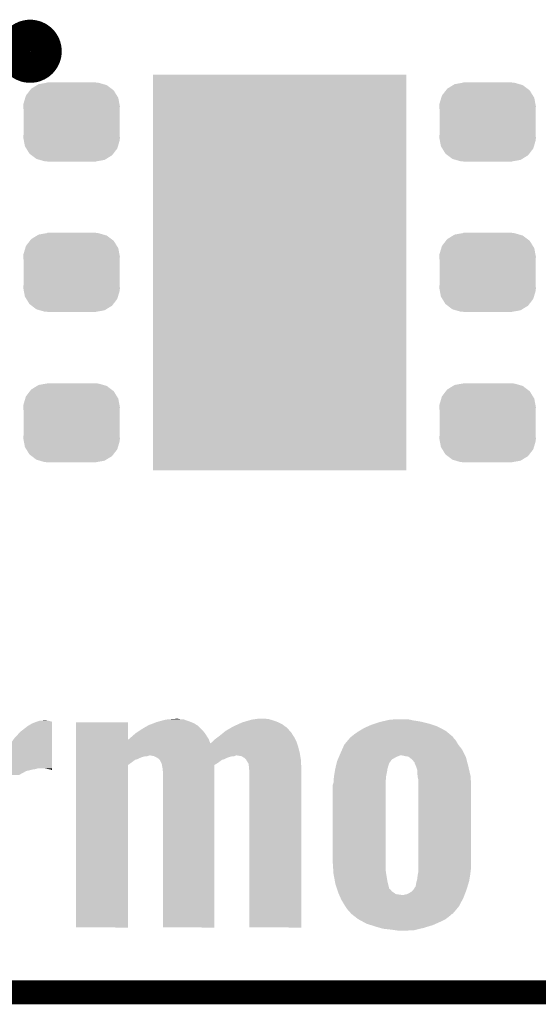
# Model space of a CAD drawing. Extents: x -1.3 to 24.2, y -3.9 to 39.2.
# Tile 7 of 29: x 7.5 to 10.8, y -3.9 to 2.3. Entities that reach past the tile are written whole.
import ezdxf

# ---------------------------------------------------------------- set-up
doc = ezdxf.new("R2010")
doc.units = 0
doc.layers.get('0').update_dxf_attribs({"linetype": 'CONTINUOUS'})
for name, color, linetype in [('THERMO_32_CLICK_V100_GKO', 5, 'CONTINUOUS'), ('THERMO_32_CLICK_V100_GTO', 14, 'CONTINUOUS'), ('THERMO_32_CLICK_V100_GTS', 12, 'CONTINUOUS')]:
    doc.layers.add(name, color=color, linetype=linetype)

# ---------------------------------------------------------------- blocks, each defined once
blk = doc.blocks.new('RECTANGLE_52')
blk.add_solid([(0.8001, 1.24968), (0.8001, -1.24968), (-0.8001, 1.24968), (-0.8001, -1.24968)])
blk = doc.blocks.new('CUSTOM_68')
for points in [[(-0.157486, 0.248168), (-0.15367, 0.248846), (0.169202, 0.248168), (0.15367, 0.248846)], [(-0.15367, 0.248846), (-0.15367, 0.25019), (0.15367, 0.248846), (0.15367, 0.25019)], [(-0.288346, 0.167262), (-0.263218, 0.199814), (0.28593, 0.167262), (0.26581, 0.199814)], [(-0.263218, 0.199814), (-0.254768, 0.210758), (0.26581, 0.199814), (0.251368, 0.210758)], [(-0.254768, 0.210758), (-0.218054, 0.233), (0.251368, 0.210758), (0.222016, 0.233)], [(-0.218054, 0.233), (-0.20777, 0.23923), (0.222016, 0.233), (0.200324, 0.23923)], [(-0.20777, 0.23923), (-0.157486, 0.248168), (0.200324, 0.23923), (0.169202, 0.248168)], [(-0.303986, 0.114586), (-0.29256, 0.153072), (0.301898, 0.114586), (0.2947, 0.153072)], [(-0.29256, 0.153072), (-0.288346, 0.167262), (0.2947, 0.153072), (0.28593, 0.167262)], [(-0.3048, 0.09906), (-0.303986, 0.114586), (0.3048, 0.09906), (0.301898, 0.114586)], [(-0.30353, 0.079592), (-0.3048, 0.09906), (0.30353, 0.079592), (0.3048, 0.09906)], [(-0.30353, -0.079592), (-0.30353, 0.079592), (0.30353, -0.079592), (0.30353, 0.079592)], [(-0.3048, -0.09906), (-0.30353, -0.079592), (0.3048, -0.09906), (0.30353, -0.079592)], [(-0.301896, -0.114586), (-0.3048, -0.09906), (0.303986, -0.114586), (0.3048, -0.09906)], [(-0.2947, -0.153072), (-0.301896, -0.114586), (0.292558, -0.153072), (0.303986, -0.114586)], [(-0.285928, -0.167262), (-0.2947, -0.153072), (0.288346, -0.167262), (0.292558, -0.153072)], [(-0.26581, -0.199814), (-0.285928, -0.167262), (0.263216, -0.199814), (0.288346, -0.167262)], [(-0.251366, -0.210758), (-0.26581, -0.199814), (0.254768, -0.210758), (0.263216, -0.199814)], [(-0.222016, -0.233), (-0.251366, -0.210758), (0.218052, -0.233), (0.254768, -0.210758)], [(-0.200322, -0.23923), (-0.222016, -0.233), (0.20777, -0.23923), (0.218052, -0.233)], [(-0.169202, -0.248168), (-0.200322, -0.23923), (0.157484, -0.248168), (0.20777, -0.23923)], [(-0.15367, -0.248846), (-0.169202, -0.248168), (0.15367, -0.248846), (0.157484, -0.248168)], [(-0.15367, -0.25019), (-0.15367, -0.248846), (0.15367, -0.25019), (0.15367, -0.248846)]]:
    blk.add_solid(points)

msp = doc.modelspace()

# ---------------------------------------------------------------- linework, layer by layer
at = {"layer": 'THERMO_32_CLICK_V100_GKO', "const_width": 0.1524}
msp.add_lwpolyline([(-1.27, -3.81), (21.59, -3.81)], dxfattribs=at)
at = {"layer": 'THERMO_32_CLICK_V100_GTO', "const_width": 0.20066}
msp.add_lwpolyline([(7.47014, 2.1336, 1), (7.66826, 2.1336, 1)], format="xyb", close=True, dxfattribs=at)
at = {"layer": 'THERMO_32_CLICK_V100_GTO'}
for points in [[(7.553962, -2.128518), (7.579358, -2.11328), (7.706356, -2.128518), (7.706358, -2.11328)], [(7.579358, -2.11328), (7.604758, -2.10312), (7.706358, -2.11328), (7.706358, -2.10312)], [(7.604758, -2.10312), (7.612324, -2.100598), (7.706358, -2.10312), (7.70636, -2.100598)], [(7.612324, -2.100598), (7.627622, -2.0955), (7.70636, -2.100598), (7.68604, -2.0955)], [(7.627622, -2.0955), (7.658098, -2.09296), (7.68604, -2.0955), (7.670802, -2.09296)], [(7.85878, -2.105682), (7.858782, -2.10566), (8.18642, -2.105682), (7.858782, -2.10566)], [(7.85878, -2.214856), (7.85878, -2.105682), (8.186456, -2.214856), (8.18642, -2.105682)], [(8.315958, -2.12344), (8.349292, -2.110742), (8.623304, -2.12344), (8.60298, -2.110742)], [(8.349292, -2.110742), (8.369298, -2.103122), (8.60298, -2.110742), (8.583934, -2.103122)], [(8.369298, -2.103122), (8.378618, -2.10058), (8.583934, -2.103122), (8.57758, -2.10058)], [(8.378618, -2.10058), (8.425182, -2.08788), (8.57758, -2.10058), (8.541594, -2.08788)], [(8.425182, -2.08788), (8.456904, -2.085342), (8.541594, -2.08788), (8.534402, -2.085342)], [(8.456904, -2.085342), (8.45693, -2.08534), (8.534402, -2.085342), (8.516622, -2.08534)], [(8.45693, -2.08534), (8.488678, -2.0828), (8.516622, -2.08534), (8.503922, -2.0828)], [(8.879832, -2.118362), (8.90778, -2.105658), (9.16178, -2.118362), (9.136376, -2.105658)], [(8.90778, -2.105658), (8.916482, -2.10312), (9.136376, -2.105658), (9.1313, -2.10312)], [(8.916482, -2.10312), (8.951328, -2.092958), (9.1313, -2.10312), (9.10336, -2.092958)], [(8.951328, -2.092958), (8.968742, -2.08788), (9.10336, -2.092958), (9.086432, -2.08788)], [(8.968742, -2.08788), (8.986522, -2.08534), (9.086432, -2.08788), (9.077962, -2.08534)], [(8.986522, -2.08534), (9.004302, -2.0828), (9.077962, -2.08534), (9.05764, -2.0828)], [(9.72312, -2.1209), (9.745982, -2.11328), (10.1092, -2.1209), (10.086338, -2.11328)], [(9.745982, -2.11328), (9.77646, -2.103122), (10.086338, -2.11328), (10.045708, -2.103122)], [(9.77646, -2.103122), (9.787474, -2.10058), (10.045708, -2.103122), (10.03554, -2.10058)], [(9.787474, -2.10058), (9.82049, -2.09296), (10.03554, -2.10058), (9.98728, -2.09296)], [(9.82049, -2.09296), (9.842502, -2.08788), (9.98728, -2.09296), (9.963576, -2.08788)], [(9.842502, -2.08788), (9.91616, -2.08534), (9.963576, -2.08788), (9.951722, -2.08534)], [(7.470142, -2.204718), (7.508242, -2.164078), (7.706352, -2.204718), (7.706354, -2.164078)], [(7.508242, -2.164078), (7.553962, -2.128518), (7.706354, -2.164078), (7.706356, -2.128518)], [(8.214676, -2.19202), (8.23468, -2.17424), (8.68426, -2.19202), (8.672408, -2.17424)], [(8.23468, -2.17424), (8.242298, -2.16916), (8.672408, -2.17424), (8.66902, -2.16916)], [(8.242298, -2.16916), (8.268968, -2.15138), (8.66902, -2.16916), (8.65378, -2.15138)], [(8.268968, -2.15138), (8.272778, -2.14884), (8.65378, -2.15138), (8.65124, -2.14884)], [(8.272778, -2.14884), (8.315946, -2.123446), (8.65124, -2.14884), (8.625846, -2.123446)], [(8.315946, -2.123446), (8.315958, -2.12344), (8.625846, -2.123446), (8.623304, -2.12344)], [(8.775504, -2.18186), (8.791132, -2.169162), (9.225278, -2.18186), (9.217662, -2.169162)], [(8.791132, -2.169162), (8.79426, -2.16662), (9.217662, -2.169162), (9.21512, -2.16662)], [(8.79426, -2.16662), (8.803642, -2.158998), (9.21512, -2.16662), (9.208192, -2.158998)], [(8.803642, -2.158998), (8.838736, -2.13868), (9.208192, -2.158998), (9.18972, -2.13868)], [(8.838736, -2.13868), (8.8519, -2.13106), (9.18972, -2.13868), (9.179242, -2.13106)], [(8.8519, -2.13106), (8.879832, -2.118362), (9.179242, -2.13106), (9.16178, -2.118362)], [(9.6139, -2.18186), (9.639298, -2.16408), (10.22045, -2.18186), (10.199114, -2.16408)], [(9.639298, -2.16408), (9.647764, -2.159), (10.199114, -2.16408), (10.193018, -2.159)], [(9.647764, -2.159), (9.677402, -2.14122), (10.193018, -2.159), (10.159078, -2.14122)], [(9.677402, -2.14122), (9.70026, -2.13106), (10.159078, -2.14122), (10.139682, -2.13106)], [(9.70026, -2.13106), (9.72312, -2.1209), (10.139682, -2.13106), (10.1092, -2.1209)], [(7.43966, -2.2479), (7.470142, -2.204718), (7.706348, -2.2479), (7.706352, -2.204718)], [(7.858778, -2.240154), (7.85878, -2.214856), (8.70712, -2.240154), (8.69788, -2.214856)], [(8.186456, -2.214856), (8.19023, -2.21234), (8.69788, -2.214856), (8.69696, -2.21234)], [(8.19023, -2.21234), (8.194042, -2.2098), (8.69696, -2.21234), (8.695374, -2.2098)], [(8.194042, -2.2098), (8.21182, -2.19456), (8.695374, -2.2098), (8.685848, -2.19456)], [(8.21182, -2.19456), (8.214676, -2.19202), (8.685848, -2.19456), (8.68426, -2.19202)], [(8.70712, -2.240154), (8.707128, -2.237736), (9.254872, -2.240154), (9.254066, -2.237736)], [(8.707128, -2.237736), (8.714742, -2.232658), (9.254066, -2.237736), (9.252372, -2.232658)], [(8.714742, -2.232658), (8.719818, -2.227582), (9.252372, -2.232658), (9.25068, -2.227582)], [(8.719818, -2.227582), (8.732522, -2.21488), (9.25068, -2.227582), (9.24433, -2.21488)], [(8.732522, -2.21488), (8.756224, -2.197102), (9.24433, -2.21488), (9.23544, -2.197102)], [(8.756224, -2.197102), (8.763, -2.19202), (9.23544, -2.197102), (9.232052, -2.19202)], [(8.763, -2.19202), (8.775504, -2.18186), (9.232052, -2.19202), (9.225278, -2.18186)], [(9.552942, -2.24536), (9.574328, -2.219962), (10.27176, -2.24536), (10.256522, -2.219962)], [(9.574328, -2.219962), (9.589304, -2.20218), (10.256522, -2.219962), (10.24128, -2.20218)], [(9.589304, -2.20218), (9.593578, -2.197104), (10.24128, -2.20218), (10.238742, -2.197104)], [(9.593578, -2.197104), (9.593584, -2.197098), (10.238742, -2.197104), (10.238736, -2.197098)], [(9.593584, -2.197098), (9.598658, -2.19456), (10.238736, -2.197098), (10.23569, -2.19456)], [(9.598658, -2.19456), (9.6139, -2.18186), (10.23569, -2.19456), (10.22045, -2.18186)], [(7.399022, -2.308854), (7.404102, -2.29616), (7.706344, -2.308854), (7.706344, -2.29616)], [(7.404102, -2.29616), (7.41426, -2.28346), (7.706344, -2.29616), (7.706346, -2.28346)], [(7.41426, -2.28346), (7.43966, -2.2479), (7.706346, -2.28346), (7.706348, -2.2479)], [(7.858778, -2.25806), (7.858778, -2.240154), (9.260838, -2.25806), (9.254872, -2.240154)], [(7.858778, -2.296158), (7.858778, -2.25806), (9.271, -2.296158), (9.260838, -2.25806)], [(7.858778, -2.31394), (7.858778, -2.296158), (9.273964, -2.31394), (9.271, -2.296158)], [(9.52246, -2.31394), (9.53008, -2.29616), (10.314942, -2.31394), (10.30605, -2.29616)], [(9.53008, -2.29616), (9.53808, -2.278382), (10.30605, -2.29616), (10.29716, -2.278382)], [(9.53808, -2.278382), (9.552942, -2.24536), (10.29716, -2.278382), (10.27176, -2.24536)], [(7.053596, -2.39522), (7.053598, -2.313916), (7.706338, -2.39522), (7.706344, -2.313916)], [(7.391436, -2.313916), (7.399022, -2.308854), (7.706344, -2.313916), (7.706344, -2.308854)], [(7.858776, -2.341882), (7.858778, -2.336802), (8.232138, -2.341882), (8.24992, -2.336802)], [(7.858776, -2.35712), (7.858776, -2.341882), (8.21182, -2.35712), (8.232138, -2.341882)], [(7.858776, -2.37491), (7.858776, -2.35712), (8.18642, -2.37491), (8.21182, -2.35712)], [(7.858778, -2.313942), (7.858778, -2.31394), (8.323578, -2.313942), (8.326118, -2.31394)], [(7.858778, -2.31902), (7.858778, -2.313942), (8.308338, -2.31902), (8.323578, -2.313942)], [(7.858778, -2.321562), (7.858778, -2.31902), (8.285478, -2.321562), (8.308338, -2.31902)], [(7.858778, -2.331722), (7.858778, -2.321562), (8.257538, -2.331722), (8.285478, -2.321562)], [(7.858778, -2.336802), (7.858778, -2.331722), (8.24992, -2.336802), (8.257538, -2.331722)], [(8.326128, -2.313942), (8.326118, -2.31394), (8.869676, -2.313942), (8.872218, -2.31394)], [(8.351518, -2.31902), (8.326128, -2.313942), (8.856978, -2.31902), (8.869676, -2.313942)], [(8.356604, -2.321562), (8.351518, -2.31902), (8.834118, -2.321562), (8.856978, -2.31902)], [(8.371838, -2.329178), (8.356604, -2.321562), (8.813174, -2.329178), (8.834118, -2.321562)], [(8.375018, -2.331722), (8.371838, -2.329178), (8.806178, -2.331722), (8.813174, -2.329178)], [(8.381368, -2.336802), (8.375018, -2.331722), (8.79856, -2.336802), (8.806178, -2.331722)], [(8.384538, -2.339338), (8.381368, -2.336802), (8.789682, -2.339338), (8.79856, -2.336802)], [(8.387078, -2.34188), (8.384538, -2.339338), (8.780784, -2.34188), (8.789682, -2.339338)], [(8.38708, -2.341882), (8.387078, -2.34188), (8.780778, -2.341882), (8.780784, -2.34188)], [(8.3947, -2.35712), (8.38708, -2.341882), (8.76046, -2.35712), (8.780778, -2.341882)], [(8.399778, -2.367278), (8.3947, -2.35712), (8.744506, -2.367278), (8.76046, -2.35712)], [(8.902698, -2.31902), (8.872218, -2.31394), (9.27481, -2.31902), (9.273964, -2.31394)], [(8.920478, -2.329178), (8.902698, -2.31902), (9.276504, -2.329178), (9.27481, -2.31902)], [(8.933178, -2.341878), (8.920478, -2.329178), (9.27862, -2.341878), (9.276504, -2.329178)], [(8.933182, -2.341882), (8.933178, -2.341878), (9.27862, -2.341882), (9.27862, -2.341878)], [(8.948418, -2.367276), (8.933182, -2.341882), (9.27983, -2.367276), (9.27862, -2.341882)], [(9.503592, -2.364734), (9.507222, -2.349498), (9.834884, -2.364734), (9.845766, -2.349498)], [(9.507222, -2.349498), (9.50831, -2.346958), (9.845766, -2.349498), (9.847582, -2.346958)], [(9.50831, -2.346958), (9.512664, -2.336798), (9.847582, -2.346958), (9.857742, -2.336798)], [(9.512664, -2.336798), (9.519194, -2.32156), (9.857742, -2.336798), (9.88568, -2.32156)], [(9.519194, -2.32156), (9.52246, -2.31394), (9.88568, -2.32156), (9.906004, -2.31394)], [(9.93902, -2.31902), (9.916158, -2.31394), (10.317482, -2.31902), (10.314942, -2.31394)], [(9.956804, -2.321564), (9.93902, -2.31902), (10.318754, -2.321564), (10.317482, -2.31902)], [(9.960068, -2.324102), (9.956804, -2.321564), (10.320022, -2.324102), (10.318754, -2.321564)], [(9.979662, -2.33934), (9.960068, -2.324102), (10.323998, -2.33934), (10.320022, -2.324102)], [(9.994898, -2.35712), (9.979662, -2.33934), (10.328636, -2.35712), (10.323998, -2.33934)], [(9.99744, -2.359666), (9.994898, -2.35712), (10.3293, -2.359666), (10.328636, -2.35712)], [(9.997442, -2.364744), (9.99744, -2.359666), (10.330624, -2.364744), (10.3293, -2.359666)], [(7.053596, -2.395222), (7.053596, -2.39522), (7.617456, -2.395222), (7.658098, -2.39522)], [(7.053596, -2.4003), (7.053596, -2.395222), (7.604756, -2.4003), (7.617456, -2.395222)], [(7.053596, -2.40284), (7.053596, -2.4003), (7.586982, -2.40284), (7.604756, -2.4003)], [(7.053596, -2.413), (7.053596, -2.40284), (7.543798, -2.413), (7.586982, -2.40284)], [(7.053596, -2.4384), (7.053596, -2.413), (7.498074, -2.4384), (7.543798, -2.413)], [(7.680962, -2.4003), (7.658098, -2.39522), (7.706338, -2.4003), (7.706338, -2.39522)], [(7.698736, -2.40284), (7.680962, -2.4003), (7.706338, -2.40284), (7.706338, -2.4003)], [(7.703816, -2.405378), (7.698736, -2.40284), (7.706338, -2.405378), (7.706338, -2.40284)], [(7.706338, -2.40538), (7.703816, -2.405378), (7.706338, -2.40538), (7.706338, -2.405378)], [(7.85876, -3.401038), (7.858776, -2.37491), (8.186398, -3.401038), (8.18642, -2.37491)], [(8.401168, -2.37491), (8.399778, -2.367278), (8.73252, -2.37491), (8.744506, -2.367278)], [(8.40486, -2.39522), (8.401168, -2.37491), (8.732518, -2.39522), (8.73252, -2.37491)], [(8.4074, -2.41808), (8.40486, -2.39522), (8.732518, -2.41808), (8.732518, -2.39522)], [(8.4074, -3.401038), (8.4074, -2.41808), (8.732498, -3.401038), (8.732518, -2.41808)], [(8.95096, -2.39522), (8.948418, -2.367276), (9.28116, -2.39522), (9.27983, -2.367276)], [(8.9535, -2.41808), (8.95096, -2.39522), (9.281158, -2.41808), (9.28116, -2.39522)], [(8.9535, -3.401038), (8.9535, -2.41808), (9.281138, -3.401038), (9.281158, -2.41808)], [(9.48817, -2.44094), (9.49198, -2.41808), (9.8171, -2.44094), (9.82218, -2.41808)], [(9.49198, -2.41808), (9.49452, -2.40284), (9.82218, -2.41808), (9.824356, -2.40284)], [(9.49452, -2.40284), (9.495124, -2.400298), (9.824356, -2.40284), (9.82472, -2.400298)], [(9.495124, -2.400298), (9.499358, -2.38252), (9.82472, -2.400298), (9.8298, -2.38252)], [(9.499358, -2.38252), (9.501778, -2.372358), (9.8298, -2.38252), (9.83234, -2.372358)], [(9.501778, -2.372358), (9.502988, -2.367276), (9.83234, -2.372358), (9.83488, -2.367276)], [(9.502988, -2.367276), (9.503592, -2.364734), (9.83488, -2.367276), (9.834884, -2.364734)], [(10.00506, -2.38252), (9.997442, -2.364744), (10.33526, -2.38252), (10.330624, -2.364744)], [(10.01268, -2.405382), (10.00506, -2.38252), (10.340536, -2.405382), (10.33526, -2.38252)], [(10.01522, -2.44856), (10.01268, -2.405382), (10.3505, -2.44856), (10.340536, -2.405382)], [(9.479282, -2.501898), (9.48436, -2.486658), (9.81456, -2.501898), (9.81456, -2.486658)], [(9.48436, -2.486658), (9.485544, -2.46888), (9.81456, -2.486658), (9.81456, -2.46888)], [(9.485544, -2.46888), (9.4869, -2.44856), (9.81456, -2.46888), (9.816406, -2.44856)], [(9.4869, -2.44856), (9.48817, -2.44094), (9.816406, -2.44856), (9.8171, -2.44094)], [(10.015222, -2.448562), (10.01522, -2.44856), (10.3505, -2.448562), (10.3505, -2.44856)], [(10.0203, -2.468882), (10.015222, -2.448562), (10.351202, -2.468882), (10.3505, -2.448562)], [(10.0203, -2.52222), (10.0203, -2.468882), (10.35304, -2.52222), (10.351202, -2.468882)], [(9.47928, -2.987042), (9.479282, -2.501898), (9.81456, -2.987042), (9.81456, -2.501898)], [(10.0203, -3.0226), (10.0203, -2.52222), (10.35304, -3.0226), (10.35304, -2.52222)], [(9.483176, -3.045458), (9.47928, -2.987042), (9.81456, -3.045458), (9.81456, -2.987042)], [(9.48436, -3.06324), (9.483176, -3.045458), (9.8171, -3.06324), (9.81456, -3.045458)], [(10.017066, -3.06324), (10.0203, -3.045462), (10.34796, -3.06324), (10.350182, -3.045462)], [(10.0203, -3.045462), (10.0203, -3.0226), (10.350182, -3.045462), (10.35304, -3.0226)], [(9.493154, -3.10896), (9.48436, -3.06324), (9.82472, -3.10896), (9.8171, -3.06324)], [(9.49706, -3.129278), (9.493154, -3.10896), (9.8298, -3.129278), (9.82472, -3.10896)], [(10.0076, -3.11404), (10.00905, -3.108962), (10.338816, -3.11404), (10.34034, -3.108962)], [(10.00905, -3.108962), (10.01268, -3.096262), (10.34034, -3.108962), (10.342456, -3.096262)], [(10.01268, -3.096262), (10.01522, -3.073398), (10.342456, -3.096262), (10.346266, -3.073398)], [(10.01522, -3.073398), (10.017066, -3.06324), (10.346266, -3.073398), (10.34796, -3.06324)], [(9.503834, -3.149598), (9.49706, -3.129278), (9.83488, -3.149598), (9.8298, -3.129278)], [(9.505524, -3.154666), (9.503834, -3.149598), (9.83488, -3.154666), (9.83488, -3.149598)], [(9.506374, -3.157218), (9.505524, -3.154666), (9.839956, -3.157218), (9.83488, -3.154666)], [(9.511454, -3.172458), (9.506374, -3.157218), (9.852658, -3.172458), (9.839956, -3.157218)], [(9.977118, -3.175002), (9.987278, -3.164842), (10.319294, -3.175002), (10.323164, -3.164842)], [(9.987278, -3.164842), (9.990666, -3.15976), (10.323164, -3.164842), (10.325102, -3.15976)], [(9.990666, -3.15976), (9.997436, -3.149606), (10.325102, -3.15976), (10.328146, -3.149606)], [(9.997436, -3.149606), (9.99744, -3.147066), (10.328146, -3.149606), (10.328908, -3.147066)], [(9.99744, -3.147066), (10.002516, -3.141984), (10.328908, -3.147066), (10.330434, -3.141984)], [(10.002516, -3.141984), (10.00506, -3.12928), (10.330434, -3.141984), (10.334244, -3.12928)], [(10.00506, -3.12928), (10.0076, -3.11404), (10.334244, -3.12928), (10.338816, -3.11404)], [(9.51484, -3.18262), (9.511454, -3.172458), (9.867176, -3.18262), (9.852658, -3.172458)], [(9.518226, -3.190236), (9.51484, -3.18262), (9.878056, -3.190236), (9.867176, -3.18262)], [(9.519356, -3.19278), (9.518226, -3.190236), (9.89584, -3.19278), (9.878056, -3.190236)], [(9.520486, -3.19532), (9.519356, -3.19278), (9.91616, -3.19532), (9.89584, -3.19278)], [(9.52839, -3.213102), (9.520486, -3.19532), (10.30478, -3.213102), (10.311554, -3.19532)], [(9.53516, -3.228338), (9.52839, -3.213102), (10.296798, -3.228338), (10.30478, -3.213102)], [(9.558018, -3.266438), (9.53516, -3.228338), (10.27684, -3.266438), (10.296798, -3.228338)], [(9.926318, -3.19532), (9.949176, -3.190242), (10.311554, -3.19532), (10.313488, -3.190242)], [(9.949176, -3.190242), (9.977118, -3.175002), (10.313488, -3.190242), (10.319294, -3.175002)], [(9.55802, -3.266442), (9.558018, -3.266438), (10.276836, -3.266442), (10.27684, -3.266438)], [(9.5758, -3.29184), (9.55802, -3.266442), (10.25567, -3.29184), (10.276836, -3.266442)], [(9.588498, -3.304538), (9.5758, -3.29184), (10.245088, -3.304538), (10.25567, -3.29184)], [(9.593578, -3.312158), (9.588498, -3.304538), (10.238738, -3.312158), (10.245088, -3.304538)], [(9.593584, -3.312162), (9.593578, -3.312158), (10.238736, -3.312162), (10.238738, -3.312158)], [(9.596848, -3.3147), (9.593584, -3.312162), (10.23366, -3.3147), (10.238736, -3.312162)], [(9.616442, -3.32994), (9.596848, -3.3147), (10.215882, -3.32994), (10.23366, -3.3147)], [(9.639302, -3.34772), (9.616442, -3.32994), (10.193018, -3.34772), (10.215882, -3.32994)], [(9.671628, -3.3655), (9.639302, -3.34772), (10.15746, -3.3655), (10.193018, -3.34772)], [(8.186398, -3.40106), (7.85876, -3.401038), (8.186398, -3.40106), (8.186398, -3.401038)], [(8.732498, -3.40106), (8.4074, -3.401038), (8.732498, -3.40106), (8.732498, -3.401038)], [(9.281138, -3.40106), (8.9535, -3.401038), (9.281138, -3.40106), (9.281138, -3.401038)], [(9.690098, -3.37566), (9.671628, -3.3655), (10.134602, -3.37566), (10.15746, -3.3655)], [(9.720586, -3.385822), (9.690098, -3.37566), (10.11174, -3.385822), (10.134602, -3.37566)], [(9.74344, -3.39344), (9.720586, -3.385822), (10.086706, -3.39344), (10.11174, -3.385822)], [(9.779, -3.4036), (9.74344, -3.39344), (10.05332, -3.4036), (10.086706, -3.39344)], [(9.796778, -3.40868), (9.779, -3.4036), (10.032152, -3.40868), (10.05332, -3.4036)], [(9.8425, -3.41376), (9.796778, -3.40868), (10.010984, -3.41376), (10.032152, -3.40868)], [(9.8806, -3.41884), (9.8425, -3.41376), (9.989818, -3.41884), (10.010984, -3.41376)], [(9.895838, -3.42138), (9.8806, -3.41884), (9.91616, -3.42138), (9.989818, -3.41884)]]:
    msp.add_solid(points, dxfattribs=at)

# ---------------------------------------------------------------- block references
at = {"layer": 'THERMO_32_CLICK_V100_GTS'}
for name, p in [('CUSTOM_68', (7.83082, 1.68656)), ('RECTANGLE_52', (9.144, 0.7366)), ('CUSTOM_68', (10.45718, 1.68656)), ('CUSTOM_68', (7.83082, 0.7366)), ('CUSTOM_68', (10.45718, 0.7366)), ('CUSTOM_68', (7.83082, -0.21336)), ('CUSTOM_68', (10.45718, -0.21336))]:
    msp.add_blockref(name, p, dxfattribs=at)

doc.saveas('drawing.dxf')
